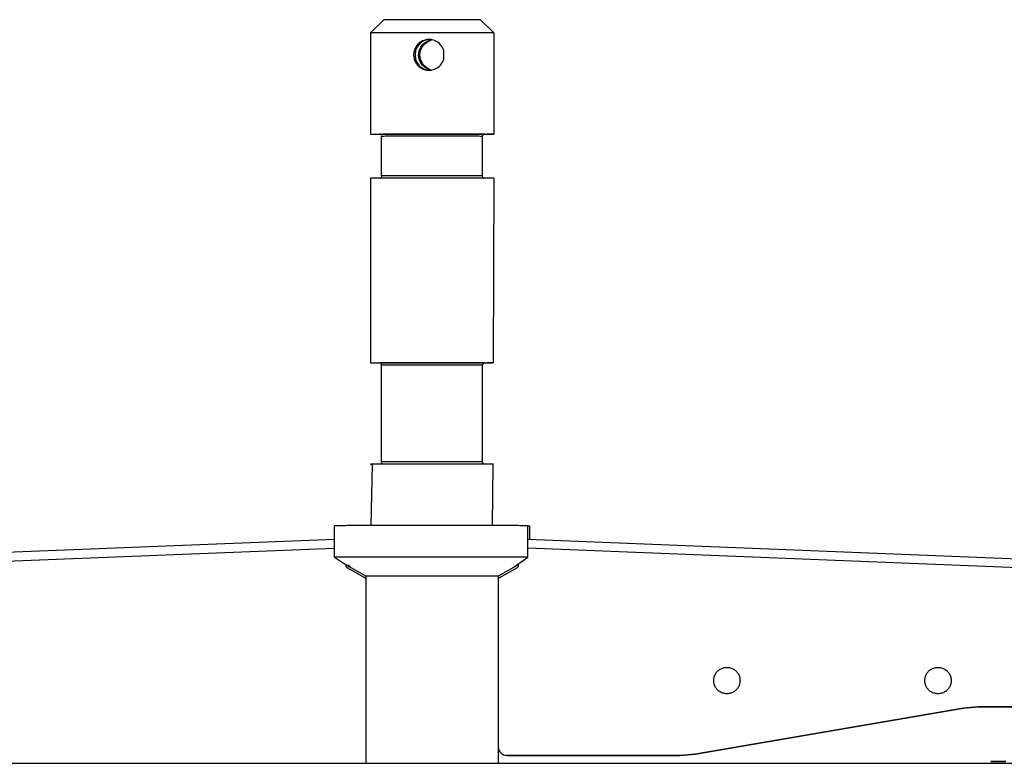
# Model space of a CAD drawing. Header units: millimetres. Extents: x -1298 to 168, y 345 to 933.
# Tile 14 of 22: x -637 to -414, y 764 to 933. Entities that reach past the tile are written whole.
import ezdxf

# ---------------------------------------------------------------- set-up
doc = ezdxf.new("R2010")
doc.units = ezdxf.units.MM

# ---------------------------------------------------------------- blocks, each defined once
blk = doc.blocks.new('Aufhaengezapfen_053A-14-00-00-01__35', base_point=(-557.73, 818.37))
at = {"color": 7, "linetype": 'Continuous'}
for p, q in [((-557.62, 930.37), (-554.62, 933.37)), ((-529.62, 930.37), (-532.62, 933.37)), ((-557.62, 930.37), (-557.62, 907.37)), ((-529.62, 930.37), (-529.62, 907.37)), ((-547.28, 927.28), (-547.69, 926.37)), ((-546.96, 927.27), (-547.37, 926.37)), ((-546.94, 927.73), (-547.28, 927.28)), ((-546.66, 927.69), (-546.96, 927.27)), ((-546.63, 928.03), (-546.94, 927.73)), ((-546.32, 928.02), (-546.66, 927.69)), ((-546.3, 928.29), (-546.63, 928.03)), ((-546.59, 926.3), (-546.22, 927.16)), ((-546.05, 928.24), (-546.32, 928.02)), ((-545.8, 928.57), (-546.3, 928.29)), ((-546.27, 926.31), (-545.88, 927.18)), ((-546.22, 927.16), (-545.84, 927.67)), ((-545.5, 928.56), (-546.05, 928.24)), ((-545.88, 927.18), (-545.5, 927.7)), ((-545.84, 927.67), (-545.54, 927.96)), ((-545.28, 928.76), (-545.8, 928.57)), ((-545.54, 927.96), (-545.22, 928.22)), ((-545.07, 928.73), (-545.5, 928.56)), ((-545.5, 927.7), (-545.19, 928)), ((-544.85, 928.85), (-545.28, 928.76)), ((-545.22, 928.22), (-544.65, 928.54)), ((-545.19, 928), (-544.85, 928.25)), ((-544.65, 928.87), (-545.07, 928.73)), ((-544.65, 928.87), (-544.85, 928.85)), ((-544.85, 928.25), (-544.34, 928.54)), ((-544.35, 928.89), (-544.65, 928.87)), ((-544.65, 928.54), (-544.21, 928.71)), ((-544.05, 928.88), (-544.48, 928.85)), ((-543.86, 928.85), (-544.35, 928.89)), ((-544.34, 928.54), (-543.86, 928.85)), ((-544.21, 928.71), (-543.69, 928.83)), ((-543.1, 928.65), (-543.86, 928.85)), ((-543.86, 928.85), (-543.69, 928.83)), ((-542.9, 928.57), (-543.1, 928.65)), ((-542.35, 928.26), (-542.9, 928.57)), ((-542.05, 928.03), (-542.35, 928.26)), ((-541.71, 927.69), (-542.05, 928.03)), ((-541.4, 927.28), (-541.71, 927.69)), ((-541.23, 926.99), (-541.4, 927.28)), ((-540.98, 926.37), (-541.23, 926.99)), ((-547.69, 926.37), (-547.83, 925.39)), ((-547.83, 925.39), (-547.69, 924.43)), ((-547.37, 926.37), (-547.51, 925.38)), ((-547.51, 925.38), (-547.38, 924.44)), ((-546.72, 925.36), (-546.59, 926.3)), ((-546.59, 924.42), (-546.72, 925.36)), ((-546.41, 925.36), (-546.27, 926.31)), ((-546.27, 924.4), (-546.41, 925.36)), ((-540.94, 926.22), (-540.98, 926.37)), ((-540.98, 924.4), (-540.94, 924.55)), ((-540.94, 924.55), (-540.94, 926.22)), ((-547.69, 924.43), (-547.32, 923.56)), ((-547.38, 924.44), (-547.02, 923.58)), ((-547.32, 923.56), (-546.94, 923.05)), ((-547.02, 923.58), (-546.66, 923.08)), ((-546.94, 923.05), (-546.63, 922.74)), ((-546.66, 923.08), (-546.37, 922.78)), ((-546.63, 922.74), (-546.31, 922.49)), ((-546.16, 923.47), (-546.59, 924.42)), ((-546.37, 922.78), (-546.06, 922.52)), ((-546.31, 922.49), (-545.8, 922.2)), ((-545.84, 923.46), (-546.27, 924.4)), ((-545.84, 923.05), (-546.16, 923.47)), ((-546.06, 922.52), (-545.5, 922.2)), ((-545.5, 923.01), (-545.84, 923.46)), ((-545.49, 922.72), (-545.84, 923.05)), ((-545.19, 922.71), (-545.5, 923.01)), ((-545.22, 922.5), (-545.49, 922.72)), ((-544.65, 922.18), (-545.22, 922.5)), ((-544.85, 922.46), (-545.19, 922.71)), ((-544.34, 922.17), (-544.85, 922.46)), ((-542.9, 922.2), (-542.35, 922.51)), ((-542.35, 922.51), (-542.05, 922.74)), ((-542.05, 922.74), (-541.72, 923.07)), ((-541.72, 923.07), (-541.4, 923.49)), ((-541.4, 923.49), (-541.23, 923.77)), ((-541.23, 923.77), (-540.98, 924.4)), ((-545.8, 922.2), (-545.29, 922.01)), ((-545.5, 922.2), (-545.07, 922.03)), ((-545.29, 922.01), (-544.85, 921.92)), ((-545.07, 922.03), (-544.65, 921.9)), ((-544.85, 921.92), (-544.65, 921.9)), ((-544.21, 922.01), (-544.65, 922.18)), ((-544.65, 921.9), (-544.35, 921.89)), ((-544.49, 921.91), (-544.21, 922.01)), ((-544.35, 921.89), (-543.83, 921.93)), ((-543.83, 921.93), (-544.34, 922.17)), ((-543.83, 921.93), (-544.21, 922.01)), ((-543.83, 921.93), (-543.1, 922.12)), ((-543.1, 922.12), (-542.9, 922.2)), ((-555.6, 907.37), (-554.82, 907.38)), ((-555.28, 907.37), (-555.6, 907.37)), ((-555.19, 907.08), (-555.12, 906.87)), ((-554.82, 907.38), (-555.16, 907.22)), ((-555.12, 897.87), (-555.12, 906.87)), ((-532.42, 907.38), (-531.15, 907.36)), ((-532.14, 906.87), (-532.06, 907.18)), ((-532.14, 897.87), (-532.14, 906.87)), ((-555.12, 897.87), (-555.16, 897.52)), ((-532.08, 897.52), (-532.14, 897.87)), ((-557.62, 897.37), (-557.62, 855.37)), ((-555.16, 897.52), (-555.6, 897.37)), ((-531.65, 897.38), (-532.08, 897.52)), ((-529.62, 897.37), (-529.75, 855.37)), ((-554.93, 855.38), (-555.6, 855.37)), ((-555.6, 855.37), (-555.28, 855.37)), ((-555.16, 855.22), (-554.93, 855.38)), ((-532.31, 855.37), (-531.15, 855.36)), ((-532.06, 855.18), (-532.14, 854.87)), ((-555.12, 854.87), (-555.19, 855.08)), ((-555.12, 832.87), (-555.12, 854.87)), ((-532.14, 832.87), (-532.14, 854.87)), ((-555.12, 832.87), (-555.16, 832.52)), ((-532.08, 832.52), (-532.14, 832.87)), ((-557.52, 818.37), (-557.15, 832.38)), ((-555.16, 832.52), (-555.6, 832.37)), ((-531.65, 832.38), (-532.08, 832.52)), ((-529.89, 818.37), (-529.72, 832.37))]:
    blk.add_line(p, q, dxfattribs=at)
for points, knots in [([(-532.62, 933.37), (-532.69, 933.37), (-532.97, 933.37), (-533.59, 933.38), (-534.59, 933.38), (-535.94, 933.38), (-537.59, 933.38), (-539.47, 933.38), (-541.5, 933.38), (-543.62, 933.38), (-545.74, 933.38), (-547.77, 933.38), (-549.65, 933.38), (-551.3, 933.38), (-552.65, 933.38), (-553.65, 933.38), (-554.27, 933.37), (-554.55, 933.37), (-554.62, 933.37)], [0, 0, 0, 0, 0.212264, 0.839453, 1.856408, 3.224446, 4.891041, 6.7922, 8.854926, 11.000017, 13.145107, 15.207833, 17.108992, 18.775587, 20.143626, 21.160581, 21.787282, 21.999058, 21.999058, 21.999058, 21.999058]), ([(-529.62, 930.37), (-529.71, 930.37), (-530.07, 930.37), (-530.85, 930.38), (-532.13, 930.38), (-533.85, 930.38), (-535.94, 930.38), (-538.33, 930.39), (-540.92, 930.39), (-543.62, 930.39), (-546.32, 930.39), (-548.91, 930.39), (-551.3, 930.38), (-553.39, 930.38), (-555.11, 930.38), (-556.39, 930.38), (-557.17, 930.37), (-557.53, 930.37), (-557.62, 930.37)], [0, 0, 0, 0, 0.269706, 1.067334, 2.361419, 4.102535, 6.223811, 8.643767, 11.269455, 14.000023, 16.730591, 19.35628, 21.776236, 23.897512, 25.638628, 26.932712, 27.729964, 27.99929, 27.99929, 27.99929, 27.99929]), ([(-557.62, 907.37), (-557.58, 907.37), (-557.42, 907.37), (-557.07, 907.38), (-556.32, 907.38), (-555.11, 907.38), (-553.4, 907.38), (-551.3, 907.38), (-548.91, 907.39), (-546.32, 907.39), (-543.62, 907.39), (-540.92, 907.39), (-538.33, 907.39), (-535.94, 907.38), (-533.85, 907.38), (-532.11, 907.38), (-530.95, 907.38), (-530.13, 907.37), (-529.88, 907.37), (-529.56, 907.37), (-529.82, 907.37), (-530.04, 907.37), (-530.56, 907.36), (-530.93, 907.36), (-531.15, 907.36)], [0, 0, 0, 0, 0.119745, 0.476059, 1.064563, 2.357868, 4.098903, 6.220719, 8.641721, 11.268811, 14.000965, 16.73312, 19.36021, 21.781212, 23.903028, 25.644062, 26.937367, 27.52548, 27.881071, 28.000428, 28.097613, 28.387533, 28.865817, 29.525779, 29.525779, 29.525779, 29.525779]), ([(-529.62, 897.37), (-529.71, 897.37), (-530.06, 897.37), (-530.85, 897.38), (-532.12, 897.38), (-533.84, 897.38), (-535.94, 897.38), (-538.33, 897.39), (-540.92, 897.39), (-543.62, 897.39), (-546.32, 897.39), (-548.91, 897.39), (-551.3, 897.38), (-553.4, 897.38), (-555.12, 897.38), (-556.39, 897.38), (-557.18, 897.37), (-557.53, 897.37), (-557.62, 897.37)], [0, 0, 0, 0, 0.267451, 1.062004, 2.35497, 4.095968, 6.218018, 8.639475, 11.267175, 14.000019, 16.732863, 19.360563, 21.782019, 23.904069, 25.645068, 26.938033, 27.733429, 28.001719, 28.001719, 28.001719, 28.001719]), ([(-557.62, 855.37), (-557.53, 855.37), (-557.17, 855.37), (-556.4, 855.38), (-555.15, 855.38), (-553.43, 855.38), (-551.33, 855.38), (-548.94, 855.38), (-546.34, 855.38), (-543.63, 855.39), (-540.93, 855.39), (-538.33, 855.38), (-535.93, 855.39), (-533.79, 855.37), (-532.16, 855.37), (-530.72, 855.38), (-530.33, 855.38), (-529.68, 855.37), (-529.86, 855.37), (-530.08, 855.37), (-530.55, 855.36), (-530.93, 855.36), (-531.15, 855.36)], [0, 0, 0, 0, 0.269243, 1.066345, 2.310584, 4.044583, 6.210335, 8.600128, 11.231321, 13.999464, 16.730216, 19.356067, 21.783253, 23.954357, 25.688356, 26.9326, 27.665315, 27.870187, 27.902311, 28.127177, 28.605807, 29.266759, 29.266759, 29.266759, 29.266759]), ([(-529.72, 832.37), (-529.71, 832.37), (-529.54, 832.38), (-530.58, 832.37), (-531.1, 832.38), (-532.71, 832.38), (-534.45, 832.38), (-536.65, 832.38), (-539.07, 832.39), (-541.67, 832.39), (-544.34, 832.39), (-546.99, 832.39), (-549.51, 832.39), (-551.81, 832.38), (-553.81, 832.38), (-555.4, 832.38), (-556.62, 832.38), (-557.21, 832.37), (-557.8, 832.37), (-557.42, 832.37), (-557.15, 832.38)], [0, 0, 0, 0, 0.029031, 0.489829, 1.412127, 2.838507, 4.687206, 6.883298, 9.344456, 11.978411, 14.686418, 17.366957, 19.919535, 22.248459, 24.266418, 25.897762, 27.081332, 27.772759, 27.954629, 28.427491, 28.427491, 28.427491, 28.427491])]:
    blk.add_open_spline(points, degree=3, knots=knots, dxfattribs=at)
for points in [[(-557.62, 907.37), (-557.56, 907.37), (-557.44, 907.37), (-557.32, 907.37), (-557.26, 907.37)], [(-557.62, 855.37), (-557.56, 855.37), (-557.44, 855.37), (-557.32, 855.37), (-557.26, 855.37)]]:
    blk.add_open_spline(points, degree=3, dxfattribs=at)
at = {"color": 1, "linetype": 'Continuous'}
for points, knots in [([(-532.14, 906.87), (-532.3, 906.87), (-532.66, 906.87), (-533.39, 906.88), (-534.45, 906.88), (-535.91, 906.88), (-537.66, 906.88), (-539.62, 906.88), (-541.74, 906.88), (-543.92, 906.88), (-546.09, 906.88), (-548.18, 906.88), (-550.09, 906.88), (-551.76, 906.88), (-553.13, 906.88), (-554.14, 906.88), (-554.77, 906.87), (-555.05, 906.87), (-555.12, 906.87)], [0, 0, 0, 0, 0.489195, 1.072735, 2.203556, 3.679422, 5.445462, 7.436017, 9.577081, 11.789052, 13.98969, 16.09718, 18.033166, 19.725672, 21.111772, 22.139934, 22.772053, 22.985239, 22.985239, 22.985239, 22.985239]), ([(-532.42, 907.38), (-532.22, 907.38), (-532, 907.37), (-531.54, 907.37), (-532.35, 907.38), (-532.83, 907.38), (-534.17, 907.38), (-535.68, 907.38), (-537.57, 907.38), (-539.66, 907.38), (-541.92, 907.38), (-544.23, 907.38), (-546.51, 907.38), (-548.69, 907.38), (-550.69, 907.38), (-552.42, 907.38), (-553.76, 907.38), (-554.52, 907.38), (-554.82, 907.38)], [0, 0, 0, 0, 0.656072, 0.749797, 1.098634, 1.87068, 3.086661, 4.67214, 6.566191, 8.696026, 10.979797, 13.32974, 15.618986, 17.826057, 19.876382, 21.619449, 23.000897, 23.903887, 23.903887, 23.903887, 23.903887]), ([(-532.14, 897.87), (-532.3, 897.87), (-532.66, 897.87), (-533.39, 897.88), (-534.46, 897.88), (-535.91, 897.88), (-537.66, 897.88), (-539.62, 897.88), (-541.74, 897.88), (-543.92, 897.88), (-546.1, 897.88), (-548.18, 897.88), (-550.09, 897.88), (-551.76, 897.88), (-553.13, 897.88), (-554.15, 897.88), (-554.77, 897.87), (-555.05, 897.87), (-555.12, 897.87)], [0, 0, 0, 0, 0.489314, 1.073003, 2.204117, 3.680352, 5.446809, 7.437794, 9.579266, 11.791582, 13.992469, 16.100078, 18.036027, 19.72832, 21.114021, 22.141599, 22.773041, 22.985889, 22.985889, 22.985889, 22.985889]), ([(-532.31, 855.37), (-532.14, 855.37), (-531.94, 855.37), (-531.54, 855.37), (-532.35, 855.37), (-532.83, 855.38), (-534.18, 855.38), (-535.68, 855.38), (-537.57, 855.38), (-539.66, 855.38), (-541.92, 855.38), (-544.24, 855.38), (-546.54, 855.38), (-548.72, 855.38), (-550.71, 855.38), (-552.42, 855.38), (-553.8, 855.38), (-554.6, 855.38), (-554.93, 855.38)], [0, 0, 0, 0, 0.560163, 0.640187, 0.989024, 1.76107, 2.97705, 4.56253, 6.456581, 8.586416, 10.870187, 13.220129, 15.545937, 17.758231, 19.771994, 21.509837, 22.904978, 23.903802, 23.903802, 23.903802, 23.903802]), ([(-532.14, 854.87), (-532.3, 854.87), (-532.66, 854.87), (-533.39, 854.88), (-534.45, 854.88), (-535.91, 854.88), (-537.65, 854.88), (-539.62, 854.88), (-541.73, 854.88), (-543.92, 854.88), (-546.09, 854.88), (-548.17, 854.88), (-550.08, 854.88), (-551.75, 854.88), (-553.12, 854.88), (-554.14, 854.88), (-554.77, 854.87), (-555.05, 854.87), (-555.12, 854.87)], [0, 0, 0, 0, 0.488925, 1.072128, 2.20229, 3.677322, 5.442421, 7.432003, 9.572147, 11.783335, 13.98341, 16.09063, 18.0267, 19.719687, 21.106686, 22.136166, 22.769812, 22.983764, 22.983764, 22.983764, 22.983764]), ([(-532.14, 832.87), (-532.3, 832.87), (-532.66, 832.87), (-533.39, 832.88), (-534.45, 832.88), (-535.91, 832.88), (-537.65, 832.88), (-539.62, 832.88), (-541.73, 832.88), (-543.92, 832.88), (-546.09, 832.88), (-548.17, 832.88), (-550.08, 832.88), (-551.75, 832.88), (-553.12, 832.88), (-554.14, 832.88), (-554.77, 832.87), (-555.05, 832.87), (-555.12, 832.87)], [0, 0, 0, 0, 0.488897, 1.072064, 2.202159, 3.677104, 5.442105, 7.431586, 9.571635, 11.782741, 13.982758, 16.08995, 18.026029, 19.719065, 21.106158, 22.135774, 22.769579, 22.98361, 22.98361, 22.98361, 22.98361])]:
    blk.add_open_spline(points, degree=3, knots=knots, dxfattribs=at)
blk = doc.blocks.new('SET-Zapfen_für_PO_1__36', base_point=(-557.73, 818.37))
blk.add_blockref('Aufhaengezapfen_053A-14-00-00-01__35', (-557.73, 818.37))
blk = doc.blocks.new('Haltebuegel__52', base_point=(-1240.62, 540.96))
at = {"color": 7, "linetype": 'Continuous'}
blk.add_line((-1144.62, 764.39), (57.38, 764.39), dxfattribs=at)
blk = doc.blocks.new('Aufnahmestueck__53', base_point=(-565.86, 764.37))
at = {"color": 7, "linetype": 'Continuous'}
for p, q in [((-565.86, 811.2), (-565.86, 818.37)), ((-521.86, 811.21), (-521.86, 818.38)), ((-521.86, 818.38), (-521.38, 818.37)), ((-521.38, 815.28), (-521.38, 818.37)), ((-565.86, 811.2), (-564.44, 810.31)), ((-523.16, 810.31), (-521.86, 811.21)), ((-564.44, 810.31), (-563.01, 809.43)), ((-563.01, 809.43), (-562.13, 808.9)), ((-562.32, 809.12), (-562.77, 809.43)), ((-562.13, 808.9), (-562.32, 809.12)), ((-562.13, 808.9), (-558.62, 806.87)), ((-525.11, 808.9), (-528.62, 806.87)), ((-524.23, 809.43), (-525.11, 808.9)), ((-525.11, 808.9), (-524.93, 809.12)), ((-524.93, 809.12), (-524.47, 809.43)), ((-524.47, 809.43), (-523.16, 810.31)), ((-523.95, 809.6), (-524.23, 809.43)), ((-558.62, 806.08), (-558.62, 806.87)), ((-528.62, 806.87), (-528.62, 768.17)), ((-528.62, 768.17), (-528.62, 764.37))]:
    blk.add_line(p, q, dxfattribs=at)
at = {"color": 1, "linetype": 'Continuous'}
blk.add_line((-524.23, 809.43), (-524.23, 809.59), dxfattribs=at)
at = {"color": 7, "linetype": 'Continuous'}
for points, knots in [([(-521.86, 818.38), (-522.29, 818.38), (-523.35, 818.38), (-525.22, 818.39), (-527.62, 818.39), (-530.49, 818.39), (-533.74, 818.39), (-537.27, 818.4), (-540.99, 818.4), (-544.79, 818.4), (-548.55, 818.4), (-552.17, 818.39), (-555.54, 818.39), (-558.56, 818.39), (-561.15, 818.39), (-563.23, 818.38), (-564.74, 818.38), (-565.56, 818.38), (-565.86, 818.37)], [0, 0, 0, 0, 1.290382, 3.175457, 5.600453, 8.494903, 11.774704, 15.344552, 19.100715, 22.934049, 26.733166, 30.387672, 33.791377, 36.845377, 39.460929, 41.562034, 43.087638, 43.993415, 43.993415, 43.993415, 43.993415]), ([(-521.86, 811.21), (-522.29, 811.21), (-523.35, 811.21), (-525.22, 811.22), (-527.62, 811.22), (-530.49, 811.22), (-533.74, 811.22), (-537.27, 811.23), (-540.99, 811.23), (-544.79, 811.23), (-548.55, 811.23), (-552.17, 811.22), (-555.54, 811.22), (-558.56, 811.22), (-561.15, 811.22), (-563.23, 811.21), (-564.74, 811.21), (-565.56, 811.21), (-565.86, 811.2)], [0, 0, 0, 0, 1.290382, 3.175457, 5.600453, 8.494903, 11.774704, 15.344552, 19.100715, 22.934049, 26.733166, 30.387672, 33.791377, 36.845377, 39.460929, 41.562034, 43.087638, 43.993415, 43.993415, 43.993415, 43.993415]), ([(-528.62, 806.87), (-528.72, 806.87), (-529.1, 806.87), (-529.94, 806.88), (-531.31, 806.88), (-533.15, 806.88), (-535.39, 806.88), (-537.95, 806.89), (-540.73, 806.89), (-543.62, 806.89), (-546.51, 806.89), (-549.29, 806.89), (-551.85, 806.88), (-554.09, 806.88), (-555.93, 806.88), (-557.3, 806.88), (-558.14, 806.88), (-558.52, 806.87), (-558.62, 806.87)], [0, 0, 0, 0, 0.28872, 1.14298, 2.529374, 4.394843, 6.667725, 9.260702, 12.074164, 15.000026, 17.925888, 20.739349, 23.332327, 25.605208, 27.470677, 28.857072, 29.711063, 29.999512, 29.999512, 29.999512, 29.999512])]:
    blk.add_open_spline(points, degree=3, knots=knots, dxfattribs=at)
blk = doc.blocks.new('Tragblech__54', base_point=(-1140.62, 762.77))
at = {"color": 7, "linetype": 'Continuous'}
for p, q in [((-565.86, 815.27), (-1108.9, 793.46)), ((-563.29, 809.6), (-563.28, 809.31)), ((-563.03, 808.89), (-558.87, 806.52)), ((-558.62, 764.39), (-558.62, 806.08))]:
    blk.add_line(p, q, dxfattribs=at)
at = {"color": 1, "linetype": 'Continuous'}
blk.add_line((-565.86, 813.22), (-1108.89, 791.41), dxfattribs=at)
at = {"color": 7, "linetype": 'Continuous'}
for points, knots in [([(-563.28, 809.31), (-563.27, 809.28), (-563.25, 809.2), (-563.22, 809.08), (-563.14, 808.97), (-563.07, 808.92), (-563.03, 808.89)], [0, 0, 0, 0, 0.0945717, 0.250493, 0.3445674, 0.502598, 0.502598, 0.502598, 0.502598]), ([(-558.62, 806.08), (-558.63, 806.11), (-558.64, 806.2), (-558.67, 806.34), (-558.78, 806.44), (-558.85, 806.5), (-558.87, 806.52)], [0, 0, 0, 0, 0.0983144, 0.2602636, 0.4222127, 0.5205272, 0.5205272, 0.5205272, 0.5205272])]:
    blk.add_open_spline(points, degree=3, knots=knots, dxfattribs=at)
blk = doc.blocks.new('Tragblech-2__55', base_point=(-528.62, 762.77))
at = {"color": 7, "linetype": 'Continuous'}
for p, q in [((-521.86, 815.3), (21.66, 793.47)), ((-528.37, 806.52), (-524.22, 808.9)), ((-523.96, 809.31), (-523.94, 809.79)), ((-528.62, 806.08), (-528.62, 768.17)), ((-483.86, 766.46), (-422.85, 776.89)), ((-422.85, 776.89), (-483.86, 766.46)), ((-422.85, 776.89), (-419.48, 777.17)), ((-419.48, 777.17), (-422.85, 776.89)), ((18.59, 777.17), (-419.48, 777.17)), ((-419.48, 777.17), (18.59, 777.17)), ((-528.62, 768.17), (-528.62, 764.39)), ((-526.62, 766.17), (-487.23, 766.17)), ((-487.23, 766.17), (-526.62, 766.17)), ((-483.86, 766.46), (-487.23, 766.17)), ((-487.23, 766.17), (-483.86, 766.46)), ((-413.18, 764.77), (-416.62, 764.77)), ((-416.62, 764.77), (-413.18, 764.77))]:
    blk.add_line(p, q, dxfattribs=at)
at = {"color": 1, "linetype": 'Continuous'}
blk.add_line((21.65, 791.42), (-521.86, 813.25), dxfattribs=at)
at = {"color": 7, "linetype": 'Continuous'}
for points, knots in [([(-524.22, 808.9), (-524.19, 808.92), (-524.13, 808.97), (-524.02, 809.06), (-523.99, 809.2), (-523.97, 809.28), (-523.96, 809.31)], [0, 0, 0, 0, 0.0945717, 0.2504931, 0.4064144, 0.5009861, 0.5009861, 0.5009861, 0.5009861]), ([(-528.37, 806.52), (-528.39, 806.5), (-528.46, 806.44), (-528.57, 806.34), (-528.6, 806.2), (-528.62, 806.12), (-528.62, 806.08)], [0, 0, 0, 0, 0.0983145, 0.2602636, 0.4222128, 0.5205272, 0.5205272, 0.5205272, 0.5205272]), ([(-473.62, 783.17), (-473.64, 783.44), (-473.68, 783.96), (-474, 784.69), (-474.47, 785.32), (-475.1, 785.8), (-475.84, 786.11), (-476.62, 786.21), (-477.41, 786.11), (-478.14, 785.8), (-478.77, 785.32), (-479.25, 784.69), (-479.55, 783.96), (-479.65, 783.17), (-479.55, 782.39), (-479.25, 781.66), (-478.77, 781.03), (-478.14, 780.55), (-477.41, 780.24), (-476.62, 780.14), (-475.83, 780.24), (-475.1, 780.55), (-474.47, 781.03), (-473.99, 781.66), (-473.68, 782.39), (-473.64, 782.91), (-473.62, 783.17)], [0, 0, 0, 0, 0.783157, 1.566313, 2.34947, 3.132627, 3.915784, 4.698941, 5.482098, 6.265255, 7.048412, 7.831568, 8.614725, 9.397882, 10.181038, 10.964195, 11.747352, 12.530508, 13.313665, 14.096822, 14.879979, 15.663136, 16.446293, 17.22945, 18.012607, 18.795763, 18.795763, 18.795763, 18.795763]), ([(-425.62, 783.17), (-425.64, 783.44), (-425.68, 783.96), (-426, 784.69), (-426.47, 785.32), (-427.1, 785.8), (-427.84, 786.11), (-428.62, 786.21), (-429.41, 786.11), (-430.14, 785.8), (-430.77, 785.32), (-431.25, 784.69), (-431.55, 783.96), (-431.65, 783.17), (-431.55, 782.39), (-431.25, 781.66), (-430.77, 781.03), (-430.14, 780.55), (-429.41, 780.24), (-428.62, 780.14), (-427.83, 780.24), (-427.1, 780.55), (-426.47, 781.03), (-425.99, 781.66), (-425.68, 782.39), (-425.64, 782.91), (-425.62, 783.17)], [0, 0, 0, 0, 0.783157, 1.566313, 2.34947, 3.132627, 3.915784, 4.698941, 5.482098, 6.265255, 7.048412, 7.831568, 8.614725, 9.397882, 10.181038, 10.964195, 11.747352, 12.530508, 13.313665, 14.096822, 14.879979, 15.663136, 16.446293, 17.22945, 18.012607, 18.795763, 18.795763, 18.795763, 18.795763]), ([(-528.62, 768.17), (-528.61, 768), (-528.58, 767.65), (-528.37, 767.16), (-528.05, 766.74), (-527.63, 766.42), (-527.14, 766.21), (-526.79, 766.19), (-526.62, 766.17)], [0, 0, 0, 0, 0.520151, 1.041996, 1.5641, 2.086205, 2.60831, 3.130414, 3.130414, 3.130414, 3.130414]), ([(-528.62, 768.17), (-528.61, 768), (-528.58, 767.65), (-528.37, 767.16), (-528.05, 766.74), (-527.63, 766.42), (-527.14, 766.21), (-526.79, 766.19), (-526.62, 766.17)], [0, 0, 0, 0, 0.520151, 1.041996, 1.5641, 2.086205, 2.60831, 3.130414, 3.130414, 3.130414, 3.130414])]:
    blk.add_open_spline(points, degree=3, knots=knots, dxfattribs=at)
blk = doc.blocks.new('Tragblech-geschweisst__56', base_point=(-1140.62, 762.77))
for name, p in [('Aufnahmestueck__53', (-565.86, 764.37)), ('Tragblech__54', (-1140.62, 762.77)), ('Tragblech-2__55', (-528.62, 762.77))]:
    blk.add_blockref(name, p)
blk = doc.blocks.new('Haltebuegel-MAN-S120__63', base_point=(-1298.38, 473.2))
for name, p in [('Tragblech-geschweisst__56', (-1140.62, 762.77)), ('Haltebuegel__52', (-1240.62, 540.96))]:
    blk.add_blockref(name, p)
blk = doc.blocks.new('S120_1__64', base_point=(-1298.38, 345.41))
for name, p in [('SET-Zapfen_für_PO_1__36', (-557.73, 818.37)), ('Haltebuegel-MAN-S120__63', (-1298.38, 473.2))]:
    blk.add_blockref(name, p)
blk = doc.blocks.new('Vordans1', base_point=(-565, 638))
blk.add_blockref('S120_1__64', (-1298.38, 345.41))

msp = doc.modelspace()

# ---------------------------------------------------------------- block references
msp.add_blockref('Vordans1', (-565, 638))

doc.saveas('drawing.dxf')
